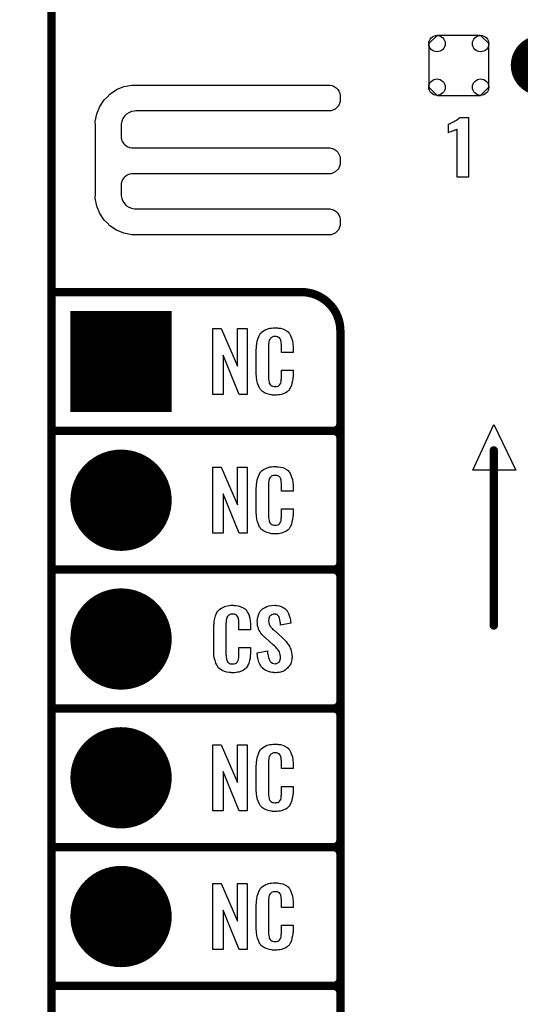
# Model space of a CAD drawing. Extents: x -0.07 to 0.95, y -0.15 to 2.1.
# Tile 6 of 19: x -0.07 to 0.29, y 0.24 to 0.95. Entities that reach past the tile are written whole.
import ezdxf

# ---------------------------------------------------------------- set-up
doc = ezdxf.new("R2010")
doc.units = 0
doc.layers.get('0').update_dxf_attribs({"linetype": 'CONTINUOUS'})
for name, color, linetype in [('gko', 6, 'CONTINUOUS'), ('gto', 2, 'CONTINUOUS'), ('gts', 1, 'CONTINUOUS')]:
    doc.layers.add(name, color=color, linetype=linetype)

# ---------------------------------------------------------------- blocks, each defined once
blk = doc.blocks.new('D34')
at = {"const_width": 0.003}
blk.add_lwpolyline([(-0.0015, 0, 1), (0.0015, 0, 1)], format="xyb", close=True, dxfattribs=at)
blk = doc.blocks.new('D94')
at = {"const_width": 0.00305}
blk.add_lwpolyline([(-0.001525, 0, 1), (0.001525, 0, 1)], format="xyb", close=True, dxfattribs=at)
blk = doc.blocks.new('D75')
at = {"const_width": 0.073}
blk.add_lwpolyline([(-0.0365, 0), (0.0365, 0)], dxfattribs=at)
blk = doc.blocks.new('D56')
at = {"const_width": 0.0365}
blk.add_lwpolyline([(-0.01825, 0, 1), (0.01825, 0, 1)], format="xyb", close=True, dxfattribs=at)
blk = doc.blocks.new('D78')
at = {"const_width": 0.02165}
blk.add_lwpolyline([(-0.010825, 0, 1), (0.010825, 0, 1)], format="xyb", close=True, dxfattribs=at)
blk = doc.blocks.new('D79')
blk.add_lwpolyline([(0.0216, -0.0157), (0.0216, 0.0157), (0.0157, 0.0216), (-0.0157, 0.0216), (-0.0216, 0.0157), (-0.0216, -0.0157), (-0.0157, -0.0216), (0.0157, -0.0216)], close=True)
for centre in [(-0.0157, 0.0157), (0.0157, 0.0157), (-0.0157, -0.0157), (0.0157, -0.0157)]:
    blk.add_circle(centre, 0.0059)

msp = doc.modelspace()

# ---------------------------------------------------------------- linework, layer by layer
at = {"layer": 'gko', "color": 6, "const_width": 0.006}
msp.add_lwpolyline([(-0.05, -0.15), (-0.05, 2.01)], dxfattribs=at)
at = {"layer": 'gto', "color": 2}
for points in [[(0.0106, 0.8992), (0.0106, 0.8992), (0.0106, 0.8991), (0.1505, 0.8991), (0.1521, 0.8988), (0.1536, 0.8982), (0.1549, 0.8973), (0.1555, 0.8967), (0.1555, 0.8967), (0.1555, 0.8967), (0.1561, 0.8961), (0.157, 0.8948), (0.1576, 0.8933), (0.1579, 0.8917), (0.1579, 0.8909), (0.1579, 0.8909), (0.1579, 0.8872), (0.1567, 0.8842), (0.1543, 0.8818), (0.1513, 0.8806), (0.0106, 0.8806), (0.0096, 0.8805), (0.0075, 0.8801), (0.0056, 0.8793), (0.0039, 0.8782), (0.0031, 0.8775), (0.0024, 0.8767), (0.0013, 0.875), (0.0005, 0.8731), (0.0001, 0.8711), (0.0001, 0.87), (0.0001, 0.8622), (0.0001, 0.8614), (0.0004, 0.8598), (0.001, 0.8583), (0.002, 0.8569), (0.0025, 0.8563), (0.0031, 0.8558), (0.0045, 0.8549), (0.006, 0.8542), (0.0075, 0.8539), (0.0084, 0.8539), (0.1496, 0.8539), (0.1505, 0.8539), (0.1521, 0.8536), (0.1536, 0.8529), (0.1549, 0.852), (0.1555, 0.8515), (0.1561, 0.8509), (0.157, 0.8495), (0.1576, 0.848), (0.1579, 0.8464), (0.1579, 0.8456), (0.1579, 0.8456), (0.1579, 0.8436), (0.1579, 0.8419), (0.1567, 0.8389), (0.1543, 0.8366), (0.1513, 0.8353), (0.1496, 0.8353), (0.1496, 0.8353), (0.0084, 0.8353), (0.0075, 0.8353), (0.006, 0.8349), (0.0045, 0.8343), (0.0031, 0.8334), (0.0025, 0.8329), (0.0025, 0.8329), (0.002, 0.8323), (0.001, 0.8309), (0.0004, 0.8294), (0.0001, 0.8278), (0.0001, 0.827), (0.0001, 0.8205), (0.0001, 0.8195), (0.0005, 0.8174), (0.0013, 0.8155), (0.0024, 0.8138), (0.0031, 0.813), (0.0039, 0.8123), (0.0056, 0.8112), (0.0075, 0.8104), (0.0096, 0.81), (0.0106, 0.81), (0.0106, 0.81), (0.1496, 0.81), (0.1505, 0.81), (0.1521, 0.8096), (0.1536, 0.809), (0.1549, 0.8081), (0.1555, 0.8075), (0.1555, 0.8075), (0.1561, 0.807), (0.157, 0.8056), (0.1576, 0.8041), (0.1579, 0.8025), (0.1579, 0.8017), (0.1579, 0.8017), (0.1579, 0.7997), (0.1579, 0.798), (0.1567, 0.795), (0.1543, 0.7926), (0.1513, 0.7914), (0.0106, 0.7914), (0.0077, 0.7913), (0.0021, 0.7924), (-0.0032, 0.7946), (-0.008, 0.7978), (-0.01, 0.7999), (-0.01, 0.7999), (-0.0121, 0.8019), (-0.0153, 0.8067), (-0.0175, 0.812), (-0.0186, 0.8176), (-0.0185, 0.8205), (-0.0185, 0.8205), (-0.0185, 0.87), (-0.0186, 0.8729), (-0.0175, 0.8785), (-0.0153, 0.8838), (-0.0121, 0.8885), (-0.01, 0.8905), (-0.01, 0.8905), (-0.008, 0.8926), (-0.0032, 0.8959), (0.0021, 0.8981), (0.0077, 0.8992), (0.0106, 0.8992)], [(0.2503, 0.8329), (0.2422, 0.8329), (0.2422, 0.8673), (0.242, 0.8672), (0.2418, 0.8671), (0.2415, 0.867), (0.2411, 0.8668), (0.2405, 0.8666), (0.2397, 0.8663), (0.2387, 0.8659), (0.2387, 0.8659), (0.2384, 0.8659), (0.238, 0.8657), (0.2376, 0.8655), (0.2367, 0.8652), (0.2362, 0.865), (0.236, 0.8649), (0.236, 0.871), (0.2361, 0.871), (0.2363, 0.8712), (0.2367, 0.8714), (0.2372, 0.8716), (0.2378, 0.8719), (0.2386, 0.8723), (0.2394, 0.8727), (0.2403, 0.8732), (0.2404, 0.8733), (0.2407, 0.8734), (0.2412, 0.8737), (0.2417, 0.874), (0.2429, 0.8748), (0.2435, 0.8753), (0.2439, 0.8758), (0.2503, 0.8758), (0.2503, 0.8329)], [(0.0909, 0.6762), (0.0852, 0.6762), (0.0735, 0.7046), (0.0735, 0.6762), (0.0661, 0.6762), (0.0661, 0.7238), (0.0722, 0.7238), (0.0838, 0.6966), (0.0838, 0.7238), (0.0909, 0.7238), (0.0909, 0.6762)], [(0.1121, 0.7242), (0.1127, 0.7242), (0.1133, 0.7241), (0.1149, 0.7239), (0.1165, 0.7235), (0.1181, 0.7228), (0.1196, 0.7219), (0.1203, 0.7214), (0.1209, 0.7207), (0.121, 0.7205), (0.1214, 0.7201), (0.1218, 0.7192), (0.1224, 0.7181), (0.1229, 0.7167), (0.1234, 0.715), (0.1238, 0.7129), (0.1239, 0.7106), (0.1239, 0.7066), (0.1155, 0.7066), (0.1155, 0.7107), (0.1155, 0.7108), (0.1155, 0.7111), (0.1155, 0.7116), (0.1155, 0.7121), (0.1154, 0.7134), (0.1154, 0.7141), (0.1153, 0.7146), (0.1153, 0.7147), (0.1152, 0.7149), (0.115, 0.7154), (0.1146, 0.7163), (0.1141, 0.717), (0.1139, 0.7172), (0.1137, 0.7173), (0.1133, 0.7175), (0.1129, 0.7177), (0.1124, 0.7178), (0.1117, 0.7179), (0.1106, 0.7179), (0.1103, 0.7179), (0.1098, 0.7179), (0.1088, 0.7175), (0.1083, 0.7173), (0.1079, 0.7169), (0.1077, 0.7167), (0.1073, 0.7163), (0.1068, 0.7154), (0.1065, 0.7143), (0.1065, 0.7142), (0.1065, 0.7141), (0.1064, 0.7137), (0.1064, 0.7132), (0.1063, 0.7127), (0.1063, 0.7119), (0.1062, 0.7111), (0.1062, 0.7102), (0.1062, 0.6895), (0.1062, 0.6894), (0.1062, 0.6889), (0.1063, 0.6882), (0.1063, 0.6873), (0.1067, 0.6854), (0.1068, 0.6845), (0.1072, 0.6837), (0.1073, 0.6836), (0.1074, 0.6834), (0.1077, 0.6832), (0.108, 0.6829), (0.1086, 0.6825), (0.1092, 0.6822), (0.1101, 0.6821), (0.111, 0.682), (0.1114, 0.682), (0.1117, 0.6821), (0.1121, 0.6821), (0.1131, 0.6823), (0.1136, 0.6826), (0.114, 0.6829), (0.1141, 0.6829), (0.1141, 0.6831), (0.1145, 0.6835), (0.115, 0.6844), (0.1153, 0.6854), (0.1153, 0.6855), (0.1154, 0.6857), (0.1154, 0.686), (0.1154, 0.6865), (0.1154, 0.687), (0.1155, 0.6878), (0.1155, 0.6886), (0.1155, 0.6895), (0.1155, 0.6938), (0.1239, 0.6938), (0.1239, 0.69), (0.1239, 0.6899), (0.1239, 0.6897), (0.1239, 0.6894), (0.1239, 0.6889), (0.1238, 0.6883), (0.1237, 0.6876), (0.1235, 0.6861), (0.1231, 0.6844), (0.1227, 0.6826), (0.1219, 0.6809), (0.121, 0.6794), (0.1209, 0.6792), (0.1204, 0.6788), (0.1197, 0.6782), (0.1187, 0.6775), (0.1173, 0.6769), (0.1155, 0.6762), (0.1146, 0.676), (0.1135, 0.6759), (0.1123, 0.6757), (0.1103, 0.6757), (0.1098, 0.6758), (0.1092, 0.6758), (0.1085, 0.6759), (0.1069, 0.6762), (0.1052, 0.6767), (0.1034, 0.6774), (0.1018, 0.6784), (0.1011, 0.679), (0.1005, 0.6797), (0.1005, 0.6798), (0.1004, 0.6799), (0.1002, 0.6802), (0.1, 0.6805), (0.0995, 0.6814), (0.099, 0.6827), (0.0983, 0.6844), (0.0979, 0.6864), (0.0975, 0.6887), (0.0974, 0.6914), (0.0974, 0.7083), (0.0974, 0.7084), (0.0974, 0.7087), (0.0974, 0.7091), (0.0975, 0.7096), (0.0975, 0.7103), (0.0976, 0.711), (0.0978, 0.7128), (0.0981, 0.7147), (0.0987, 0.7167), (0.0994, 0.7186), (0.1005, 0.7203), (0.1005, 0.7204), (0.1006, 0.7204), (0.101, 0.7209), (0.1018, 0.7216), (0.103, 0.7223), (0.1043, 0.723), (0.1053, 0.7234), (0.1062, 0.7237), (0.1072, 0.724), (0.1084, 0.7241), (0.1096, 0.7243), (0.1116, 0.7243), (0.1121, 0.7242)], [(0.2843, 0.6216), (0.2533, 0.6216), (0.2685, 0.6547), (0.2843, 0.6216)], [(0.0909, 0.5762), (0.0852, 0.5762), (0.0735, 0.6046), (0.0735, 0.5762), (0.0661, 0.5762), (0.0661, 0.6238), (0.0722, 0.6238), (0.0838, 0.5966), (0.0838, 0.6238), (0.0909, 0.6238), (0.0909, 0.5762)], [(0.1121, 0.6242), (0.1127, 0.6242), (0.1133, 0.6241), (0.1149, 0.6239), (0.1165, 0.6235), (0.1181, 0.6228), (0.1196, 0.6219), (0.1203, 0.6214), (0.1209, 0.6207), (0.121, 0.6205), (0.1214, 0.6201), (0.1218, 0.6192), (0.1224, 0.6181), (0.1229, 0.6167), (0.1234, 0.615), (0.1238, 0.613), (0.1239, 0.6106), (0.1239, 0.6066), (0.1155, 0.6066), (0.1155, 0.6107), (0.1155, 0.6108), (0.1155, 0.6111), (0.1155, 0.6116), (0.1155, 0.6121), (0.1154, 0.6134), (0.1154, 0.6141), (0.1153, 0.6146), (0.1153, 0.6147), (0.1152, 0.6149), (0.115, 0.6154), (0.1146, 0.6163), (0.1141, 0.617), (0.1139, 0.6172), (0.1137, 0.6173), (0.1133, 0.6175), (0.1129, 0.6177), (0.1124, 0.6178), (0.1117, 0.6179), (0.1106, 0.6179), (0.1103, 0.6179), (0.1098, 0.6179), (0.1088, 0.6175), (0.1083, 0.6173), (0.1079, 0.6169), (0.1077, 0.6167), (0.1073, 0.6163), (0.1068, 0.6154), (0.1065, 0.6143), (0.1065, 0.6142), (0.1065, 0.6141), (0.1064, 0.6137), (0.1064, 0.6132), (0.1063, 0.6127), (0.1063, 0.6119), (0.1062, 0.6111), (0.1062, 0.6102), (0.1062, 0.5895), (0.1062, 0.5894), (0.1062, 0.5889), (0.1063, 0.5882), (0.1063, 0.5873), (0.1067, 0.5854), (0.1068, 0.5845), (0.1072, 0.5837), (0.1073, 0.5836), (0.1074, 0.5834), (0.1077, 0.5832), (0.108, 0.5829), (0.1086, 0.5825), (0.1092, 0.5822), (0.1101, 0.5821), (0.111, 0.582), (0.1114, 0.582), (0.1117, 0.5821), (0.1121, 0.5821), (0.1131, 0.5823), (0.1136, 0.5826), (0.114, 0.5829), (0.1141, 0.5829), (0.1141, 0.5831), (0.1145, 0.5835), (0.115, 0.5844), (0.1153, 0.5854), (0.1153, 0.5855), (0.1154, 0.5857), (0.1154, 0.586), (0.1154, 0.5865), (0.1154, 0.5871), (0.1155, 0.5878), (0.1155, 0.5886), (0.1155, 0.5895), (0.1155, 0.5938), (0.1239, 0.5938), (0.1239, 0.59), (0.1239, 0.5899), (0.1239, 0.5897), (0.1239, 0.5894), (0.1239, 0.5889), (0.1238, 0.5883), (0.1237, 0.5876), (0.1235, 0.5861), (0.1231, 0.5844), (0.1227, 0.5826), (0.1219, 0.5809), (0.121, 0.5794), (0.1209, 0.5792), (0.1204, 0.5788), (0.1197, 0.5782), (0.1187, 0.5775), (0.1173, 0.5769), (0.1155, 0.5762), (0.1146, 0.576), (0.1135, 0.5759), (0.1123, 0.5757), (0.1103, 0.5757), (0.1098, 0.5758), (0.1092, 0.5758), (0.1085, 0.5759), (0.1069, 0.5762), (0.1052, 0.5767), (0.1034, 0.5774), (0.1018, 0.5784), (0.1011, 0.579), (0.1005, 0.5797), (0.1005, 0.5798), (0.1004, 0.5799), (0.1002, 0.5802), (0.1, 0.5805), (0.0995, 0.5814), (0.099, 0.5827), (0.0983, 0.5844), (0.0979, 0.5864), (0.0975, 0.5887), (0.0974, 0.5914), (0.0974, 0.6083), (0.0974, 0.6084), (0.0974, 0.6087), (0.0974, 0.6091), (0.0975, 0.6096), (0.0975, 0.6103), (0.0976, 0.611), (0.0978, 0.6128), (0.0981, 0.6147), (0.0987, 0.6166), (0.0994, 0.6186), (0.1005, 0.6203), (0.1005, 0.6204), (0.1006, 0.6204), (0.101, 0.6209), (0.1018, 0.6216), (0.103, 0.6223), (0.1043, 0.623), (0.1053, 0.6234), (0.1062, 0.6237), (0.1072, 0.624), (0.1084, 0.6241), (0.1096, 0.6243), (0.1116, 0.6243), (0.1121, 0.6242)], [(0.0815, 0.5242), (0.0821, 0.5242), (0.0827, 0.5241), (0.0843, 0.5239), (0.0858, 0.5235), (0.0875, 0.5228), (0.089, 0.5219), (0.0897, 0.5214), (0.0903, 0.5207), (0.0904, 0.5205), (0.0907, 0.5201), (0.0912, 0.5192), (0.0918, 0.5181), (0.0923, 0.5167), (0.0928, 0.515), (0.0931, 0.513), (0.0932, 0.5106), (0.0932, 0.5066), (0.0849, 0.5066), (0.0849, 0.5107), (0.0849, 0.5108), (0.0849, 0.5111), (0.0849, 0.5116), (0.0849, 0.5121), (0.0848, 0.5134), (0.0847, 0.5141), (0.0846, 0.5146), (0.0846, 0.5147), (0.0845, 0.5149), (0.0844, 0.5154), (0.084, 0.5163), (0.0834, 0.517), (0.0833, 0.5172), (0.0831, 0.5173), (0.0827, 0.5175), (0.0823, 0.5177), (0.0818, 0.5178), (0.0811, 0.5179), (0.08, 0.5179), (0.0796, 0.5179), (0.0792, 0.5179), (0.0782, 0.5175), (0.0777, 0.5173), (0.0772, 0.5169), (0.0771, 0.5167), (0.0767, 0.5163), (0.0762, 0.5154), (0.0759, 0.5143), (0.0759, 0.5142), (0.0759, 0.5141), (0.0758, 0.5137), (0.0758, 0.5132), (0.0757, 0.5127), (0.0757, 0.5119), (0.0756, 0.5111), (0.0756, 0.5102), (0.0756, 0.4895), (0.0756, 0.4894), (0.0756, 0.4889), (0.0757, 0.4882), (0.0757, 0.4873), (0.076, 0.4854), (0.0762, 0.4845), (0.0766, 0.4837), (0.0767, 0.4836), (0.0768, 0.4834), (0.0771, 0.4832), (0.0774, 0.4829), (0.078, 0.4825), (0.0786, 0.4822), (0.0795, 0.4821), (0.0804, 0.482), (0.0808, 0.482), (0.0811, 0.4821), (0.0815, 0.4821), (0.0825, 0.4823), (0.083, 0.4826), (0.0833, 0.4829), (0.0834, 0.4829), (0.0835, 0.4831), (0.0839, 0.4835), (0.0844, 0.4844), (0.0846, 0.4854), (0.0846, 0.4855), (0.0847, 0.4857), (0.0847, 0.486), (0.0848, 0.4865), (0.0848, 0.487), (0.0849, 0.4878), (0.0849, 0.4886), (0.0849, 0.4895), (0.0849, 0.4938), (0.0932, 0.4938), (0.0932, 0.49), (0.0932, 0.4899), (0.0932, 0.4897), (0.0932, 0.4894), (0.0932, 0.4889), (0.0931, 0.4883), (0.0931, 0.4876), (0.0929, 0.4861), (0.0925, 0.4844), (0.092, 0.4826), (0.0913, 0.4809), (0.0904, 0.4794), (0.0903, 0.4792), (0.0898, 0.4788), (0.0891, 0.4782), (0.0881, 0.4775), (0.0867, 0.4769), (0.0849, 0.4762), (0.084, 0.476), (0.0829, 0.4759), (0.0817, 0.4757), (0.0796, 0.4757), (0.0792, 0.4758), (0.0785, 0.4758), (0.0779, 0.4759), (0.0763, 0.4762), (0.0746, 0.4767), (0.0728, 0.4774), (0.0712, 0.4784), (0.0705, 0.479), (0.0698, 0.4797), (0.0698, 0.4798), (0.0697, 0.4799), (0.0696, 0.4802), (0.0694, 0.4805), (0.0689, 0.4814), (0.0684, 0.4827), (0.0677, 0.4844), (0.0672, 0.4864), (0.0669, 0.4887), (0.0668, 0.4914), (0.0668, 0.5083), (0.0668, 0.5084), (0.0668, 0.5087), (0.0668, 0.5091), (0.0669, 0.5096), (0.0669, 0.5103), (0.067, 0.511), (0.0672, 0.5128), (0.0675, 0.5147), (0.0681, 0.5167), (0.0688, 0.5186), (0.0698, 0.5203), (0.0698, 0.5203), (0.07, 0.5204), (0.0704, 0.5209), (0.0712, 0.5216), (0.0723, 0.5223), (0.0737, 0.523), (0.0746, 0.5234), (0.0756, 0.5237), (0.0766, 0.524), (0.0778, 0.5241), (0.079, 0.5243), (0.081, 0.5243), (0.0815, 0.5242)], [(0.1116, 0.5242), (0.1126, 0.5241), (0.114, 0.5239), (0.1154, 0.5235), (0.1168, 0.5228), (0.1181, 0.522), (0.1192, 0.5208), (0.1193, 0.5206), (0.1197, 0.5202), (0.1201, 0.5194), (0.1206, 0.5183), (0.1212, 0.5169), (0.1217, 0.5154), (0.1221, 0.5135), (0.1224, 0.5114), (0.1149, 0.5101), (0.1149, 0.5103), (0.1149, 0.5107), (0.1148, 0.5114), (0.1147, 0.5122), (0.1144, 0.5141), (0.1141, 0.515), (0.1139, 0.5158), (0.1139, 0.5159), (0.1137, 0.5161), (0.1135, 0.5165), (0.1131, 0.5168), (0.1127, 0.5172), (0.1121, 0.5176), (0.1114, 0.5178), (0.1105, 0.5179), (0.1103, 0.5179), (0.1099, 0.5178), (0.1094, 0.5177), (0.1084, 0.5174), (0.1079, 0.517), (0.1074, 0.5167), (0.1074, 0.5166), (0.1072, 0.5165), (0.107, 0.5162), (0.1068, 0.5158), (0.1067, 0.5154), (0.1065, 0.5148), (0.1064, 0.5142), (0.1063, 0.5134), (0.1063, 0.5133), (0.1063, 0.513), (0.1064, 0.5126), (0.1064, 0.512), (0.1067, 0.5108), (0.1072, 0.5095), (0.1073, 0.5094), (0.1074, 0.5092), (0.1076, 0.509), (0.108, 0.5086), (0.1083, 0.508), (0.1089, 0.5076), (0.1094, 0.5069), (0.1102, 0.5063), (0.1161, 0.501), (0.1163, 0.5009), (0.1166, 0.5005), (0.1172, 0.4999), (0.118, 0.4992), (0.1189, 0.4982), (0.1197, 0.4971), (0.1205, 0.496), (0.1213, 0.4948), (0.1214, 0.4946), (0.1215, 0.4943), (0.1219, 0.4935), (0.1223, 0.4927), (0.1226, 0.4916), (0.1229, 0.4903), (0.1231, 0.4888), (0.1232, 0.4872), (0.1232, 0.487), (0.1232, 0.4867), (0.1231, 0.486), (0.123, 0.4852), (0.1228, 0.4843), (0.1226, 0.4833), (0.1222, 0.4821), (0.1216, 0.4811), (0.1215, 0.481), (0.1214, 0.4807), (0.121, 0.4802), (0.1205, 0.4796), (0.12, 0.479), (0.1192, 0.4784), (0.1184, 0.4777), (0.1175, 0.4771), (0.1174, 0.477), (0.117, 0.4769), (0.1165, 0.4766), (0.1157, 0.4764), (0.1148, 0.4761), (0.1138, 0.4759), (0.1126, 0.4758), (0.1113, 0.4757), (0.1106, 0.4757), (0.1103, 0.4758), (0.1097, 0.4758), (0.1091, 0.4759), (0.1077, 0.4761), (0.1061, 0.4765), (0.1044, 0.4772), (0.103, 0.478), (0.1016, 0.4792), (0.1015, 0.4794), (0.1011, 0.4798), (0.1006, 0.4807), (0.1, 0.4819), (0.0993, 0.4834), (0.0988, 0.4853), (0.0983, 0.4875), (0.0981, 0.49), (0.1055, 0.4915), (0.1055, 0.4914), (0.1055, 0.4913), (0.1056, 0.4908), (0.1056, 0.4899), (0.1058, 0.4889), (0.106, 0.4878), (0.1062, 0.4867), (0.1066, 0.4856), (0.1069, 0.4846), (0.107, 0.4845), (0.1072, 0.4842), (0.1075, 0.4838), (0.108, 0.4834), (0.1085, 0.483), (0.1092, 0.4826), (0.1101, 0.4823), (0.111, 0.4822), (0.1113, 0.4822), (0.1116, 0.4823), (0.1121, 0.4824), (0.113, 0.4828), (0.1135, 0.4831), (0.1139, 0.4834), (0.114, 0.4835), (0.1141, 0.4836), (0.1142, 0.4839), (0.1144, 0.4843), (0.1146, 0.4847), (0.1147, 0.4853), (0.1149, 0.4859), (0.1149, 0.4867), (0.1149, 0.4868), (0.1149, 0.4871), (0.1148, 0.4877), (0.1147, 0.4883), (0.1143, 0.4899), (0.1141, 0.4908), (0.1136, 0.4915), (0.1135, 0.4916), (0.1134, 0.4919), (0.113, 0.4922), (0.1127, 0.4928), (0.1121, 0.4934), (0.1115, 0.4942), (0.1106, 0.495), (0.1097, 0.4958), (0.1037, 0.501), (0.1036, 0.5011), (0.1032, 0.5015), (0.1028, 0.5019), (0.1021, 0.5026), (0.1015, 0.5033), (0.1007, 0.5043), (0.1001, 0.5052), (0.0995, 0.5061), (0.0994, 0.5062), (0.0993, 0.5066), (0.0991, 0.5071), (0.0989, 0.5079), (0.0986, 0.5088), (0.0983, 0.5099), (0.0982, 0.5112), (0.0981, 0.5126), (0.0981, 0.5127), (0.0981, 0.5129), (0.0981, 0.5131), (0.0982, 0.5135), (0.0983, 0.5145), (0.0985, 0.5158), (0.099, 0.5172), (0.0995, 0.5186), (0.1003, 0.5201), (0.1014, 0.5213), (0.1016, 0.5214), (0.102, 0.5217), (0.1028, 0.5222), (0.1038, 0.5228), (0.1051, 0.5234), (0.1067, 0.5239), (0.1085, 0.5242), (0.1105, 0.5243), (0.1111, 0.5243), (0.1116, 0.5242)], [(0.0909, 0.3762), (0.0852, 0.3762), (0.0735, 0.4046), (0.0735, 0.3762), (0.0661, 0.3762), (0.0661, 0.4238), (0.0722, 0.4238), (0.0838, 0.3966), (0.0838, 0.4238), (0.0909, 0.4238), (0.0909, 0.3762)], [(0.1121, 0.4242), (0.1127, 0.4242), (0.1133, 0.4241), (0.1149, 0.4239), (0.1165, 0.4235), (0.1181, 0.4228), (0.1196, 0.4219), (0.1203, 0.4214), (0.1209, 0.4207), (0.121, 0.4205), (0.1214, 0.4201), (0.1218, 0.4192), (0.1224, 0.4181), (0.1229, 0.4167), (0.1234, 0.415), (0.1238, 0.413), (0.1239, 0.4106), (0.1239, 0.4066), (0.1155, 0.4066), (0.1155, 0.4107), (0.1155, 0.4108), (0.1155, 0.4111), (0.1155, 0.4116), (0.1155, 0.4121), (0.1154, 0.4134), (0.1154, 0.4141), (0.1153, 0.4146), (0.1153, 0.4147), (0.1152, 0.4149), (0.115, 0.4154), (0.1146, 0.4163), (0.1141, 0.417), (0.1139, 0.4172), (0.1137, 0.4173), (0.1133, 0.4175), (0.1129, 0.4177), (0.1124, 0.4178), (0.1117, 0.4179), (0.1106, 0.4179), (0.1103, 0.4179), (0.1098, 0.4179), (0.1088, 0.4175), (0.1083, 0.4173), (0.1079, 0.4169), (0.1077, 0.4167), (0.1073, 0.4163), (0.1068, 0.4154), (0.1065, 0.4143), (0.1065, 0.4142), (0.1065, 0.4141), (0.1064, 0.4137), (0.1064, 0.4132), (0.1063, 0.4127), (0.1063, 0.4119), (0.1062, 0.4111), (0.1062, 0.4102), (0.1062, 0.3895), (0.1062, 0.3894), (0.1062, 0.3889), (0.1063, 0.3882), (0.1063, 0.3873), (0.1067, 0.3854), (0.1068, 0.3845), (0.1072, 0.3837), (0.1073, 0.3836), (0.1074, 0.3834), (0.1077, 0.3832), (0.108, 0.3829), (0.1086, 0.3825), (0.1092, 0.3822), (0.1101, 0.3821), (0.111, 0.382), (0.1114, 0.382), (0.1117, 0.3821), (0.1121, 0.3821), (0.1131, 0.3823), (0.1136, 0.3826), (0.114, 0.3829), (0.1141, 0.3829), (0.1141, 0.3831), (0.1145, 0.3835), (0.115, 0.3844), (0.1153, 0.3854), (0.1153, 0.3855), (0.1154, 0.3857), (0.1154, 0.386), (0.1154, 0.3865), (0.1154, 0.3871), (0.1155, 0.3878), (0.1155, 0.3886), (0.1155, 0.3895), (0.1155, 0.3938), (0.1239, 0.3938), (0.1239, 0.39), (0.1239, 0.3899), (0.1239, 0.3897), (0.1239, 0.3894), (0.1239, 0.3889), (0.1238, 0.3883), (0.1237, 0.3876), (0.1235, 0.3861), (0.1231, 0.3844), (0.1227, 0.3826), (0.1219, 0.3809), (0.121, 0.3794), (0.1209, 0.3792), (0.1204, 0.3788), (0.1197, 0.3782), (0.1187, 0.3775), (0.1173, 0.3769), (0.1155, 0.3762), (0.1146, 0.376), (0.1135, 0.3759), (0.1123, 0.3757), (0.1103, 0.3757), (0.1098, 0.3758), (0.1092, 0.3758), (0.1085, 0.3759), (0.1069, 0.3762), (0.1052, 0.3767), (0.1034, 0.3774), (0.1018, 0.3784), (0.1011, 0.379), (0.1005, 0.3797), (0.1005, 0.3798), (0.1004, 0.3799), (0.1002, 0.3802), (0.1, 0.3805), (0.0995, 0.3814), (0.099, 0.3827), (0.0983, 0.3844), (0.0979, 0.3864), (0.0975, 0.3887), (0.0974, 0.3914), (0.0974, 0.4083), (0.0974, 0.4084), (0.0974, 0.4087), (0.0974, 0.4091), (0.0975, 0.4096), (0.0975, 0.4103), (0.0976, 0.411), (0.0978, 0.4128), (0.0981, 0.4147), (0.0987, 0.4166), (0.0994, 0.4186), (0.1005, 0.4203), (0.1005, 0.4203), (0.1006, 0.4204), (0.101, 0.4209), (0.1018, 0.4216), (0.103, 0.4223), (0.1043, 0.423), (0.1053, 0.4234), (0.1062, 0.4237), (0.1072, 0.424), (0.1084, 0.4241), (0.1096, 0.4243), (0.1116, 0.4243), (0.1121, 0.4242)], [(0.0909, 0.2762), (0.0852, 0.2762), (0.0735, 0.3046), (0.0735, 0.2762), (0.0661, 0.2762), (0.0661, 0.3238), (0.0722, 0.3238), (0.0838, 0.2966), (0.0838, 0.3238), (0.0909, 0.3238), (0.0909, 0.2762)], [(0.1121, 0.3242), (0.1127, 0.3242), (0.1133, 0.3241), (0.1149, 0.3239), (0.1165, 0.3235), (0.1181, 0.3228), (0.1196, 0.3219), (0.1203, 0.3214), (0.1209, 0.3207), (0.121, 0.3205), (0.1214, 0.3201), (0.1218, 0.3192), (0.1224, 0.3181), (0.1229, 0.3167), (0.1234, 0.315), (0.1238, 0.3129), (0.1239, 0.3106), (0.1239, 0.3066), (0.1155, 0.3066), (0.1155, 0.3107), (0.1155, 0.3108), (0.1155, 0.3111), (0.1155, 0.3116), (0.1155, 0.3121), (0.1154, 0.3134), (0.1154, 0.3141), (0.1153, 0.3146), (0.1153, 0.3147), (0.1152, 0.3149), (0.115, 0.3154), (0.1146, 0.3163), (0.1141, 0.317), (0.1139, 0.3172), (0.1137, 0.3173), (0.1133, 0.3175), (0.1129, 0.3177), (0.1124, 0.3178), (0.1117, 0.3179), (0.1106, 0.3179), (0.1103, 0.3179), (0.1098, 0.3179), (0.1088, 0.3175), (0.1083, 0.3173), (0.1079, 0.3169), (0.1077, 0.3167), (0.1073, 0.3163), (0.1068, 0.3154), (0.1065, 0.3143), (0.1065, 0.3142), (0.1065, 0.3141), (0.1064, 0.3137), (0.1064, 0.3132), (0.1063, 0.3127), (0.1063, 0.3119), (0.1062, 0.3111), (0.1062, 0.3102), (0.1062, 0.2895), (0.1062, 0.2894), (0.1062, 0.2889), (0.1063, 0.2882), (0.1063, 0.2873), (0.1067, 0.2854), (0.1068, 0.2845), (0.1072, 0.2837), (0.1073, 0.2836), (0.1074, 0.2834), (0.1077, 0.2832), (0.108, 0.2829), (0.1086, 0.2825), (0.1092, 0.2822), (0.1101, 0.2821), (0.111, 0.282), (0.1114, 0.282), (0.1117, 0.2821), (0.1121, 0.2821), (0.1131, 0.2823), (0.1136, 0.2826), (0.114, 0.2829), (0.1141, 0.2829), (0.1141, 0.2831), (0.1145, 0.2835), (0.115, 0.2844), (0.1153, 0.2854), (0.1153, 0.2855), (0.1154, 0.2857), (0.1154, 0.286), (0.1154, 0.2865), (0.1154, 0.2871), (0.1155, 0.2878), (0.1155, 0.2886), (0.1155, 0.2895), (0.1155, 0.2938), (0.1239, 0.2938), (0.1239, 0.29), (0.1239, 0.2899), (0.1239, 0.2897), (0.1239, 0.2894), (0.1239, 0.2889), (0.1238, 0.2883), (0.1237, 0.2876), (0.1235, 0.2861), (0.1231, 0.2844), (0.1227, 0.2826), (0.1219, 0.2809), (0.121, 0.2794), (0.1209, 0.2792), (0.1204, 0.2788), (0.1197, 0.2782), (0.1187, 0.2775), (0.1173, 0.2769), (0.1155, 0.2762), (0.1146, 0.276), (0.1135, 0.2759), (0.1123, 0.2757), (0.1103, 0.2757), (0.1098, 0.2758), (0.1092, 0.2758), (0.1085, 0.2759), (0.1069, 0.2762), (0.1052, 0.2767), (0.1034, 0.2774), (0.1018, 0.2784), (0.1011, 0.279), (0.1005, 0.2797), (0.1005, 0.2798), (0.1004, 0.2799), (0.1002, 0.2802), (0.1, 0.2805), (0.0995, 0.2814), (0.099, 0.2827), (0.0983, 0.2844), (0.0979, 0.2864), (0.0975, 0.2887), (0.0974, 0.2914), (0.0974, 0.3083), (0.0974, 0.3084), (0.0974, 0.3087), (0.0974, 0.3091), (0.0975, 0.3096), (0.0975, 0.3103), (0.0976, 0.311), (0.0978, 0.3128), (0.0981, 0.3147), (0.0987, 0.3167), (0.0994, 0.3186), (0.1005, 0.3203), (0.1005, 0.3203), (0.1006, 0.3204), (0.101, 0.3209), (0.1018, 0.3216), (0.103, 0.3223), (0.1043, 0.323), (0.1053, 0.3234), (0.1062, 0.3237), (0.1072, 0.324), (0.1084, 0.3241), (0.1096, 0.3243), (0.1116, 0.3243), (0.1121, 0.3242)]]:
    msp.add_lwpolyline(points, dxfattribs=at)
at = {"layer": 'gto', "color": 2, "const_width": 0.006}
for points in [[(-0.05, 0.75), (0.13, 0.75)], [(0.158, 0.722), (0.158, 0.722)], [(0.158, 0.722), (0.158, 0.722)], [(0.158, -0.022), (0.158, 0.722)], [(-0.05, 0.65), (0.153, 0.65)], [(-0.05, 0.65), (0.153, 0.65)], [(0.153, 0.65), (0.153, 0.65)], [(0.153, 0.65), (0.153, 0.65)], [(0.158, 0.645), (0.158, 0.645)], [(0.158, 0.645), (0.158, 0.645)], [(0.158, 0.645), (0.158, 0.645)], [(0.158, 0.645), (0.158, 0.645)], [(0.158, 0.555), (0.158, 0.645)], [(0.2685, 0.5098), (0.2685, 0.6359)], [(-0.05, 0.55), (0.153, 0.55)], [(-0.05, 0.55), (0.153, 0.55)], [(0.153, 0.55), (0.153, 0.55)], [(0.153, 0.55), (0.153, 0.55)], [(0.158, 0.545), (0.158, 0.545)], [(0.158, 0.545), (0.158, 0.545)], [(0.158, 0.545), (0.158, 0.545)], [(0.158, 0.545), (0.158, 0.545)], [(0.158, 0.455), (0.158, 0.545)], [(-0.05, 0.45), (0.153, 0.45)], [(-0.05, 0.45), (0.153, 0.45)], [(0.153, 0.45), (0.153, 0.45)], [(0.153, 0.45), (0.153, 0.45)], [(0.158, 0.445), (0.158, 0.445)], [(0.158, 0.445), (0.158, 0.445)], [(0.158, 0.445), (0.158, 0.445)], [(0.158, 0.445), (0.158, 0.445)], [(0.158, 0.355), (0.158, 0.445)], [(-0.05, 0.35), (0.153, 0.35)], [(-0.05, 0.35), (0.153, 0.35)], [(0.153, 0.35), (0.153, 0.35)], [(0.153, 0.35), (0.153, 0.35)], [(0.158, 0.345), (0.158, 0.345)], [(0.158, 0.345), (0.158, 0.345)], [(0.158, 0.345), (0.158, 0.345)], [(0.158, 0.345), (0.158, 0.345)], [(0.158, 0.255), (0.158, 0.345)], [(-0.05, 0.25), (0.153, 0.25)], [(-0.05, 0.25), (0.153, 0.25)], [(0.153, 0.25), (0.153, 0.25)], [(0.153, 0.25), (0.153, 0.25)], [(0.158, 0.245), (0.158, 0.245)], [(0.158, 0.245), (0.158, 0.245)], [(0.158, 0.245), (0.158, 0.245)], [(0.158, 0.245), (0.158, 0.245)], [(0.158, 0.155), (0.158, 0.245)]]:
    msp.add_lwpolyline(points, dxfattribs=at)
for points in [[(0.158, 0.722, 0.414214), (0.13, 0.75)], [(0.153, 0.65, 0.414214), (0.158, 0.655)], [(0.158, 0.645, 0.414214), (0.153, 0.65)], [(0.158, 0.645, 0.414214), (0.153, 0.65)], [(0.153, 0.55, 0.414214), (0.158, 0.555)], [(0.158, 0.545, 0.414214), (0.153, 0.55)], [(0.158, 0.545, 0.414214), (0.153, 0.55)], [(0.153, 0.45, 0.414214), (0.158, 0.455)], [(0.158, 0.445, 0.414214), (0.153, 0.45)], [(0.158, 0.445, 0.414214), (0.153, 0.45)], [(0.153, 0.35, 0.414214), (0.158, 0.355)], [(0.158, 0.345, 0.414214), (0.153, 0.35)], [(0.158, 0.345, 0.414214), (0.153, 0.35)], [(0.153, 0.25, 0.414214), (0.158, 0.255)], [(0.158, 0.245, 0.414214), (0.153, 0.25)], [(0.158, 0.245, 0.414214), (0.153, 0.25)]]:
    msp.add_lwpolyline(points, format="xyb", dxfattribs=at)

# ---------------------------------------------------------------- block references
at = {"layer": 'gto'}
for name, p in [('D34', (-0.05, 0.75)), ('D34', (0.13, 0.75)), ('D34', (0.13, 0.75)), ('D34', (0.158, 0.722)), ('D34', (0.158, 0.722)), ('D34', (0.158, 0.722)), ('D34', (0.158, 0.722)), ('D34', (-0.05, 0.65)), ('D34', (-0.05, 0.65)), ('D34', (0.153, 0.65)), ('D34', (0.153, 0.65)), ('D34', (0.153, 0.65)), ('D34', (0.153, 0.65)), ('D34', (0.153, 0.65)), ('D34', (0.153, 0.65)), ('D34', (0.153, 0.65)), ('D34', (0.158, 0.655)), ('D34', (0.158, 0.645)), ('D34', (0.158, 0.645)), ('D34', (0.158, 0.645)), ('D34', (0.158, 0.645)), ('D34', (0.158, 0.645)), ('D34', (0.158, 0.645)), ('D34', (0.158, 0.645)), ('D94', (0.2685, 0.6359)), ('D34', (0.158, 0.555)), ('D34', (0.158, 0.555)), ('D34', (-0.05, 0.55)), ('D34', (-0.05, 0.55)), ('D34', (0.153, 0.55)), ('D34', (0.153, 0.55)), ('D34', (0.153, 0.55)), ('D34', (0.153, 0.55)), ('D34', (0.153, 0.55)), ('D34', (0.153, 0.55)), ('D34', (0.153, 0.55)), ('D34', (0.158, 0.545)), ('D34', (0.158, 0.545)), ('D34', (0.158, 0.545)), ('D34', (0.158, 0.545)), ('D34', (0.158, 0.545)), ('D34', (0.158, 0.545)), ('D34', (0.158, 0.545)), ('D94', (0.2685, 0.5098)), ('D34', (0.158, 0.455)), ('D34', (0.158, 0.455)), ('D34', (-0.05, 0.45)), ('D34', (-0.05, 0.45)), ('D34', (0.153, 0.45)), ('D34', (0.153, 0.45)), ('D34', (0.153, 0.45)), ('D34', (0.153, 0.45)), ('D34', (0.153, 0.45)), ('D34', (0.153, 0.45)), ('D34', (0.153, 0.45)), ('D34', (0.158, 0.445)), ('D34', (0.158, 0.445)), ('D34', (0.158, 0.445)), ('D34', (0.158, 0.445)), ('D34', (0.158, 0.445)), ('D34', (0.158, 0.445)), ('D34', (0.158, 0.445)), ('D34', (0.158, 0.355)), ('D34', (0.158, 0.355)), ('D34', (-0.05, 0.35)), ('D34', (-0.05, 0.35)), ('D34', (0.153, 0.35)), ('D34', (0.153, 0.35)), ('D34', (0.153, 0.35)), ('D34', (0.153, 0.35)), ('D34', (0.153, 0.35)), ('D34', (0.153, 0.35)), ('D34', (0.153, 0.35)), ('D34', (0.158, 0.345)), ('D34', (0.158, 0.345)), ('D34', (0.158, 0.345)), ('D34', (0.158, 0.345)), ('D34', (0.158, 0.345)), ('D34', (0.158, 0.345)), ('D34', (0.158, 0.345)), ('D34', (0.158, 0.255)), ('D34', (0.158, 0.255)), ('D34', (-0.05, 0.25)), ('D34', (-0.05, 0.25)), ('D34', (0.153, 0.25)), ('D34', (0.153, 0.25)), ('D34', (0.153, 0.25)), ('D34', (0.153, 0.25)), ('D34', (0.153, 0.25)), ('D34', (0.153, 0.25)), ('D34', (0.153, 0.25)), ('D34', (0.158, 0.245)), ('D34', (0.158, 0.245)), ('D34', (0.158, 0.245)), ('D34', (0.158, 0.245)), ('D34', (0.158, 0.245)), ('D34', (0.158, 0.245)), ('D34', (0.158, 0.245))]:
    msp.add_blockref(name, p, dxfattribs=at)
at = {"layer": 'gts'}
for name, p in [('D79', (0.2433, 0.9134)), ('D78', (0.3024, 0.9134)), ('D75', (0, 0.7)), ('D56', (0, 0.6)), ('D56', (0, 0.5)), ('D56', (0, 0.4)), ('D56', (0, 0.3))]:
    msp.add_blockref(name, p, dxfattribs=at)

doc.saveas('drawing.dxf')
